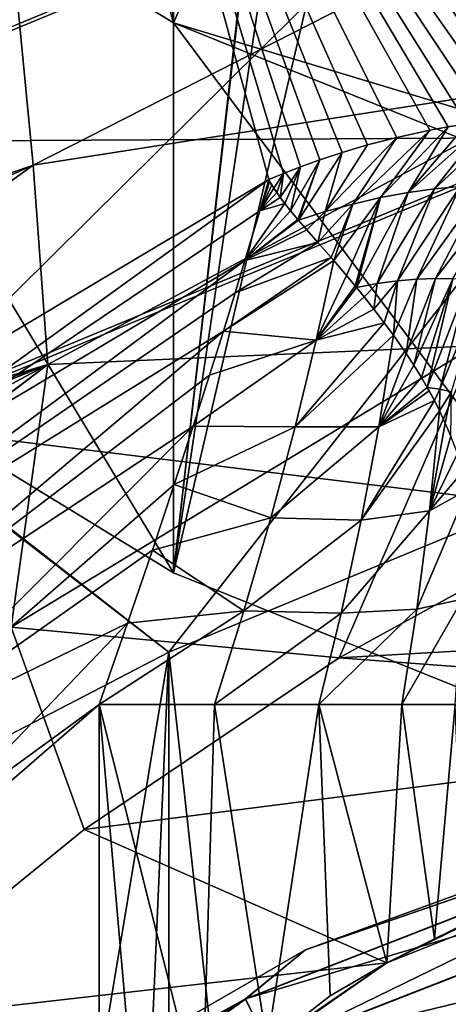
# Model space of a CAD drawing. Header units: metres. Extents: x -109 to 109, y -432 to 89.
# Tile 48 of 256: x -10.82 to -8.53, y -380.6 to -375.34. Entities that reach past the tile are written whole.
import ezdxf

# ---------------------------------------------------------------- set-up
doc = ezdxf.new("R2010")
doc.units = ezdxf.units.M
doc.layers.add('solid_506360_24502164', color=7, linetype='CONTINUOUS')

msp = doc.modelspace()

# ---------------------------------------------------------------- linework, layer by layer
at = {"layer": 'solid_506360_24502164'}
for points in [[(-12.800792, -376.587097, 887.832703), (-12.800792, -353.867279, 871.325745), (-10.002447, -352.157654, 870.083679)], [(-10.002447, -378.296722, 889.074768), (-12.800792, -376.587097, 887.832703), (-10.002447, -352.157654, 870.083679)], [(-8.511526, -365.278717, 879.616638), (-10.002447, -378.296722, 889.074768), (-10.002447, -352.157654, 870.083679)], [(-8.5, -365.279572, 879.617249), (-10.002447, -378.296722, 889.074768), (-8.511526, -365.278717, 879.616638)], [(-8.5, -365.279572, 879.617249), (-8.286785, -366.810852, 880.729797), (-10.002447, -378.296722, 889.074768)], [(-8.286785, -366.810852, 880.729797), (-7.657783, -368.26535, 881.78656), (-10.002447, -378.296722, 889.074768)], [(-12.034328, -368.075714, 887.829102), (-12.800792, -373.648193, 891.877747), (-10.002447, -375.357788, 893.119873)], [(-10.360667, -369.905792, 889.158752), (-12.034328, -368.075714, 887.829102), (-10.002447, -375.357788, 893.119873)], [(-7.657783, -368.26535, 881.78656), (-6.864008, -379.561035, 889.993347), (-10.002447, -378.296722, 889.074768)], [(-8.268329, -371.428192, 890.264832), (-10.360667, -369.905792, 889.158752), (-10.002447, -375.357788, 893.119873)], [(-7.65053, -371.332153, 322.646515), (-10.458563, -372.670288, 323.016571), (-7.829497, -375.8685, 307.425507)], [(-8.268329, -371.428192, 890.264832), (-10.002447, -375.357788, 893.119873), (-7.750089, -376.036591, 893.613037)], [(-10.458563, -372.670288, 323.016571), (-13.060358, -374.442322, 323.485138), (-11.340276, -377.295013, 308.957886)], [(-10.458563, -372.670288, 323.016571), (-11.340276, -377.295013, 308.957886), (-9.493124, -376.194733, 308.925812)], [(-10.458563, -372.670288, 323.016571), (-9.493124, -376.194733, 308.925812), (-9.415611, -376.161652, 308.899628)], [(-10.458563, -372.670288, 323.016571), (-7.960875, -375.86377, 307.61969), (-7.829497, -375.8685, 307.425507)], [(-10.458563, -372.670288, 323.016571), (-8.087444, -375.865692, 307.789673), (-7.960875, -375.86377, 307.61969)], [(-10.458563, -372.670288, 323.016571), (-8.208587, -375.872742, 307.938995), (-8.087444, -375.865692, 307.789673)], [(-10.458563, -372.670288, 323.016571), (-8.323811, -375.883728, 308.070282), (-8.208587, -375.872742, 307.938995)], [(-10.458563, -372.670288, 323.016571), (-8.432899, -375.897644, 308.185913), (-8.323811, -375.883728, 308.070282)], [(-10.458563, -372.670288, 323.016571), (-8.535859, -375.913757, 308.287842), (-8.432899, -375.897644, 308.185913)], [(-10.458563, -372.670288, 323.016571), (-8.632849, -375.931488, 308.377808), (-8.535859, -375.913757, 308.287842)], [(-10.458563, -372.670288, 323.016571), (-8.809745, -375.96994, 308.527618), (-8.632849, -375.931488, 308.377808)], [(-10.458563, -372.670288, 323.016571), (-8.965286, -376.010101, 308.64447), (-8.809745, -375.96994, 308.527618)], [(-10.458563, -372.670288, 323.016571), (-9.101577, -376.050232, 308.735443), (-8.965286, -376.010101, 308.64447)], [(-10.458563, -372.670288, 323.016571), (-9.220861, -376.089264, 308.805817), (-9.101577, -376.050232, 308.735443)], [(-10.458563, -372.670288, 323.016571), (-9.324561, -376.126373, 308.859375), (-9.220861, -376.089264, 308.805817)], [(-10.458563, -372.670288, 323.016571), (-9.415611, -376.161652, 308.899628), (-9.324561, -376.126373, 308.859375)], [(-12.350025, -376.011719, 275.283691), (-13.040364, -374.65683, 276.234161), (-8.876164, -372.931976, 276.234161)], [(-8.406272, -374.378143, 275.283691), (-12.350025, -376.011719, 275.283691), (-8.876164, -372.931976, 276.234161)], [(-10.002447, -378.296722, 889.074768), (-10.002447, -375.357788, 893.119873), (-12.800792, -373.648193, 891.877747)], [(-10.002447, -378.296722, 889.074768), (-12.800792, -373.648193, 891.877747), (-12.800792, -376.587097, 887.832703)], [(-13.048017, -374.641815, 288.752411), (-12.358841, -375.994415, 289.70697), (-8.412273, -374.35968, 289.70697)], [(-8.412273, -374.35968, 289.70697), (-12.358841, -375.994415, 289.70697), (-7.889256, -375.96936, 290.299438)], [(-11.580915, -377.521179, 274.695801), (-12.350025, -376.011719, 275.283691), (-8.406272, -374.378143, 275.283691)], [(-7.882763, -375.989349, 274.695801), (-11.580915, -377.521179, 274.695801), (-8.406272, -374.378143, 275.283691)], [(-10.836281, -375.246399, 301.309509), (-7.88002, -374.652893, 300.526886), (-10.753268, -376.118469, 300.526886)], [(-10.753268, -376.118469, 300.526886), (-7.88002, -374.652893, 300.526886), (-7.837718, -375.661377, 299.938538)], [(-13.484292, -377.071289, 301.312469), (-10.836281, -375.246399, 301.309509), (-10.753268, -376.118469, 300.526886)], [(-10.002447, -375.357788, 893.119873), (-6.864008, -376.622101, 894.038452), (-7.750089, -376.036591, 893.613037)], [(-6.864008, -379.561035, 889.993347), (-6.864008, -376.622101, 894.038452), (-10.002447, -375.357788, 893.119873)], [(-6.864008, -379.561035, 889.993347), (-10.002447, -375.357788, 893.119873), (-10.002447, -378.296722, 889.074768)], [(-10.753268, -376.118469, 300.526886), (-7.837718, -375.661377, 299.938538), (-10.673537, -377.183289, 299.938538)], [(-10.673537, -377.183289, 299.938538), (-7.837718, -375.661377, 299.938538), (-8.39036, -377.083313, 299.573547)], [(-8.8959, -376.29126, 307.960297), (-8.535859, -375.913757, 308.287842), (-8.632849, -375.931488, 308.377808)], [(-8.8959, -376.29126, 307.960297), (-8.749353, -376.26413, 307.815277), (-8.535859, -375.913757, 308.287842)], [(-8.749353, -376.26413, 307.815277), (-8.323811, -375.883728, 308.070282), (-8.432899, -375.897644, 308.185913)], [(-8.749353, -376.26413, 307.815277), (-8.6074, -376.244507, 307.65799), (-8.323811, -375.883728, 308.070282)], [(-8.749353, -376.26413, 307.815277), (-8.432899, -375.897644, 308.185913), (-8.535859, -375.913757, 308.287842)], [(-8.6074, -376.244507, 307.65799), (-8.208587, -375.872742, 307.938995), (-8.323811, -375.883728, 308.070282)], [(-8.6074, -376.244507, 307.65799), (-8.471583, -376.232544, 307.490112), (-8.208587, -375.872742, 307.938995)], [(-12.358841, -375.994415, 289.70697), (-11.590453, -377.502441, 290.299438), (-7.889256, -375.96936, 290.299438)], [(-7.889256, -375.96936, 290.299438), (-11.590453, -377.502441, 290.299438), (-8.112449, -377.928467, 290.5)], [(-9.192989, -376.366425, 308.204742), (-8.809745, -375.96994, 308.527618), (-8.965286, -376.010101, 308.64447)], [(-9.192989, -376.366425, 308.204742), (-9.044894, -376.325623, 308.091034), (-8.809745, -375.96994, 308.527618)], [(-9.044894, -376.325623, 308.091034), (-8.632849, -375.931488, 308.377808), (-8.809745, -375.96994, 308.527618)], [(-9.044894, -376.325623, 308.091034), (-8.8959, -376.29126, 307.960297), (-8.632849, -375.931488, 308.377808)], [(-7.882763, -375.989349, 274.695801), (-10.027111, -378.72049, 274.5), (-11.580915, -377.521179, 274.695801)], [(-7.882763, -375.989349, 274.695801), (-8.112449, -377.928467, 274.5), (-10.027111, -378.72049, 274.5)], [(-9.192989, -376.366425, 308.204742), (-8.965286, -376.010101, 308.64447), (-9.101577, -376.050232, 308.735443)], [(-9.334648, -376.411682, 308.297974), (-9.101577, -376.050232, 308.735443), (-9.220861, -376.089264, 308.805817)], [(-9.192989, -376.366425, 308.204742), (-9.101577, -376.050232, 308.735443), (-9.334648, -376.411682, 308.297974)], [(-13.447308, -377.324554, 301.057281), (-13.484292, -377.071289, 301.312469), (-10.753268, -376.118469, 300.526886)], [(-13.447308, -377.324554, 301.057281), (-10.753268, -376.118469, 300.526886), (-13.359772, -377.992767, 300.528534)], [(-13.359772, -377.992767, 300.528534), (-10.753268, -376.118469, 300.526886), (-10.673537, -377.183289, 299.938538)], [(-9.432385, -376.290558, 308.605225), (-9.324561, -376.126373, 308.859375), (-9.415611, -376.161652, 308.899628)], [(-9.408137, -376.32309, 308.516388), (-9.324561, -376.126373, 308.859375), (-9.432385, -376.290558, 308.605225)], [(-9.377011, -376.36203, 308.416931), (-9.324561, -376.126373, 308.859375), (-9.408137, -376.32309, 308.516388)], [(-9.377011, -376.36203, 308.416931), (-9.220861, -376.089264, 308.805817), (-9.324561, -376.126373, 308.859375)], [(-9.33755, -376.408325, 308.305786), (-9.220861, -376.089264, 308.805817), (-9.377011, -376.36203, 308.416931)], [(-9.334648, -376.411682, 308.297974), (-9.220861, -376.089264, 308.805817), (-9.33755, -376.408325, 308.305786)], [(-9.465711, -376.240997, 308.755493), (-9.415611, -376.161652, 308.899628), (-9.493124, -376.194733, 308.925812)], [(-9.451447, -376.263611, 308.68457), (-9.415611, -376.161652, 308.899628), (-9.465711, -376.240997, 308.755493)], [(-9.432385, -376.290558, 308.605225), (-9.415611, -376.161652, 308.899628), (-9.451447, -376.263611, 308.68457)], [(-12.354985, -378.258698, 308.48587), (-9.542212, -376.362457, 308.589569), (-9.493124, -376.194733, 308.925812)], [(-11.340276, -377.295013, 308.957886), (-12.354985, -378.258698, 308.48587), (-9.493124, -376.194733, 308.925812)], [(-9.489777, -376.209503, 308.87439), (-9.493124, -376.194733, 308.925812), (-9.542212, -376.362457, 308.589569)], [(-9.477954, -376.222992, 308.818634), (-9.489777, -376.209503, 308.87439), (-9.542212, -376.362457, 308.589569)], [(-9.465711, -376.240997, 308.755493), (-9.477954, -376.222992, 308.818634), (-9.542212, -376.362457, 308.589569)], [(-9.477954, -376.222992, 308.818634), (-9.493124, -376.194733, 308.925812), (-9.489777, -376.209503, 308.87439)], [(-9.465711, -376.240997, 308.755493), (-9.493124, -376.194733, 308.925812), (-9.477954, -376.222992, 308.818634)], [(-8.805662, -376.736145, 307.342957), (-8.471583, -376.232544, 307.490112), (-8.6074, -376.244507, 307.65799)], [(-8.701719, -376.726715, 307.20343), (-8.471583, -376.232544, 307.490112), (-8.805662, -376.736145, 307.342957)], [(-8.701719, -376.726715, 307.20343), (-8.343072, -376.228149, 307.312988), (-8.471583, -376.232544, 307.490112)], [(-8.602904, -376.723145, 307.056122), (-8.343072, -376.228149, 307.312988), (-8.701719, -376.726715, 307.20343)], [(-8.602904, -376.723145, 307.056122), (-8.222798, -376.231171, 307.127747), (-8.343072, -376.228149, 307.312988)], [(-8.510116, -376.725403, 306.902039), (-8.222798, -376.231171, 307.127747), (-8.602904, -376.723145, 307.056122)], [(-9.451447, -376.263611, 308.68457), (-9.465711, -376.240997, 308.755493), (-9.542212, -376.362457, 308.589569)], [(-9.432385, -376.290558, 308.605225), (-9.451447, -376.263611, 308.68457), (-9.542212, -376.362457, 308.589569)], [(-9.408137, -376.32309, 308.516388), (-9.432385, -376.290558, 308.605225), (-9.542212, -376.362457, 308.589569)], [(-8.8959, -376.29126, 307.960297), (-9.146182, -376.628265, 307.853088), (-9.078655, -376.707184, 307.708496)], [(-9.044894, -376.325623, 308.091034), (-9.146182, -376.628265, 307.853088), (-8.8959, -376.29126, 307.960297)], [(-8.8959, -376.29126, 307.960297), (-9.078655, -376.707184, 307.708496), (-9.032763, -376.762085, 307.611481)], [(-8.8959, -376.29126, 307.960297), (-9.032763, -376.762085, 307.611481), (-9.024637, -376.771912, 307.59436)], [(-8.8959, -376.29126, 307.960297), (-9.024637, -376.771912, 307.59436), (-8.749353, -376.26413, 307.815277)], [(-8.913632, -376.751312, 307.473511), (-8.749353, -376.26413, 307.815277), (-9.024637, -376.771912, 307.59436)], [(-8.913632, -376.751312, 307.473511), (-8.6074, -376.244507, 307.65799), (-8.749353, -376.26413, 307.815277)], [(-8.805662, -376.736145, 307.342957), (-8.6074, -376.244507, 307.65799), (-8.913632, -376.751312, 307.473511)], [(-9.408137, -376.32309, 308.516388), (-9.542212, -376.362457, 308.589569), (-9.621044, -376.627167, 308.264709)], [(-9.377011, -376.36203, 308.416931), (-9.408137, -376.32309, 308.516388), (-9.621044, -376.627167, 308.264709)], [(-9.044894, -376.325623, 308.091034), (-9.231011, -376.531097, 308.042053), (-9.160981, -376.611237, 307.885284)], [(-9.192989, -376.366425, 308.204742), (-9.231011, -376.531097, 308.042053), (-9.044894, -376.325623, 308.091034)], [(-9.044894, -376.325623, 308.091034), (-9.160981, -376.611237, 307.885284), (-9.146182, -376.628265, 307.853088)], [(-12.354985, -378.258698, 308.48587), (-9.621044, -376.627167, 308.264709), (-9.542212, -376.362457, 308.589569)], [(-9.33755, -376.408325, 308.305786), (-9.377011, -376.36203, 308.416931), (-9.621044, -376.627167, 308.264709)], [(-9.192989, -376.366425, 308.204742), (-9.334648, -376.411682, 308.297974), (-9.289464, -376.464142, 308.181458)], [(-9.192989, -376.366425, 308.204742), (-9.289464, -376.464142, 308.181458), (-9.231011, -376.531097, 308.042053)], [(-9.334648, -376.411682, 308.297974), (-9.33755, -376.408325, 308.305786), (-9.621044, -376.627167, 308.264709)], [(-9.289464, -376.464142, 308.181458), (-9.334648, -376.411682, 308.297974), (-9.621044, -376.627167, 308.264709)], [(-9.231011, -376.531097, 308.042053), (-9.289464, -376.464142, 308.181458), (-9.621044, -376.627167, 308.264709)], [(-9.231011, -376.531097, 308.042053), (-9.621044, -376.627167, 308.264709), (-9.673622, -376.800659, 308.110229)], [(-9.160981, -376.611237, 307.885284), (-9.231011, -376.531097, 308.042053), (-9.673622, -376.800659, 308.110229)], [(-12.354985, -378.258698, 308.48587), (-12.161158, -378.508759, 308.0578), (-9.621044, -376.627167, 308.264709)], [(-12.161158, -378.508759, 308.0578), (-9.673622, -376.800659, 308.110229), (-9.621044, -376.627167, 308.264709)], [(-9.160981, -376.611237, 307.885284), (-9.673622, -376.800659, 308.110229), (-9.736352, -377.004547, 307.963806)], [(-9.146182, -376.628265, 307.853088), (-9.160981, -376.611237, 307.885284), (-9.736352, -377.004547, 307.963806)], [(-9.240129, -377.052795, 307.614044), (-9.146182, -376.628265, 307.853088), (-9.736352, -377.004547, 307.963806)], [(-9.078655, -376.707184, 307.708496), (-9.146182, -376.628265, 307.853088), (-9.240129, -377.052795, 307.614044)], [(-9.032763, -376.762085, 307.611481), (-9.078655, -376.707184, 307.708496), (-9.240129, -377.052795, 307.614044)], [(-9.024637, -376.771912, 307.59436), (-9.032763, -376.762085, 307.611481), (-9.240129, -377.052795, 307.614044)], [(-8.913632, -376.751312, 307.473511), (-9.024637, -376.771912, 307.59436), (-8.983739, -376.822174, 307.508057)], [(-8.913632, -376.751312, 307.473511), (-8.983739, -376.822174, 307.508057), (-8.931532, -376.887878, 307.3974)], [(-8.805662, -376.736145, 307.342957), (-8.931532, -376.887878, 307.3974), (-8.876453, -376.959808, 307.2789)], [(-8.805662, -376.736145, 307.342957), (-8.913632, -376.751312, 307.473511), (-8.931532, -376.887878, 307.3974)], [(-8.805662, -376.736145, 307.342957), (-8.876453, -376.959808, 307.2789), (-8.827838, -377.026245, 307.171722)], [(-8.701719, -376.726715, 307.20343), (-8.827838, -377.026245, 307.171722), (-8.759398, -377.125031, 307.015106)], [(-8.701719, -376.726715, 307.20343), (-8.805662, -376.736145, 307.342957), (-8.827838, -377.026245, 307.171722)], [(-8.602904, -376.723145, 307.056122), (-8.759398, -377.125031, 307.015106), (-8.718898, -377.187256, 306.91803)], [(-8.602904, -376.723145, 307.056122), (-8.701719, -376.726715, 307.20343), (-8.759398, -377.125031, 307.015106)], [(-8.510116, -376.725403, 306.902039), (-8.602904, -376.723145, 307.056122), (-8.718898, -377.187256, 306.91803)], [(-8.510116, -376.725403, 306.902039), (-8.718898, -377.187256, 306.91803), (-8.678075, -377.253448, 306.815735)], [(-8.510116, -376.725403, 306.902039), (-8.678075, -377.253448, 306.815735), (-8.647423, -377.306091, 306.735168)], [(-8.424101, -376.73349, 306.742126), (-8.510116, -376.725403, 306.902039), (-8.647423, -377.306091, 306.735168)], [(-8.424101, -376.73349, 306.742126), (-8.647423, -377.306091, 306.735168), (-8.578833, -377.315338, 306.588898)], [(-8.345483, -376.747253, 306.577148), (-8.424101, -376.73349, 306.742126), (-8.578833, -377.315338, 306.588898)], [(-8.345483, -376.747253, 306.577148), (-8.578833, -377.315338, 306.588898), (-8.51722, -377.329773, 306.438965)], [(-12.161158, -378.508759, 308.0578), (-9.736352, -377.004547, 307.963806), (-9.673622, -376.800659, 308.110229)], [(-8.983739, -376.822174, 307.508057), (-9.024637, -376.771912, 307.59436), (-9.240129, -377.052795, 307.614044)], [(-8.931532, -376.887878, 307.3974), (-8.983739, -376.822174, 307.508057), (-9.240129, -377.052795, 307.614044)], [(-8.876453, -376.959808, 307.2789), (-8.931532, -376.887878, 307.3974), (-9.240129, -377.052795, 307.614044)], [(-8.876453, -376.959808, 307.2789), (-9.240129, -377.052795, 307.614044), (-9.353164, -377.516083, 307.45047)], [(-8.827838, -377.026245, 307.171722), (-8.876453, -376.959808, 307.2789), (-9.353164, -377.516083, 307.45047)], [(-12.161158, -378.508759, 308.0578), (-11.905017, -378.839233, 307.728333), (-9.736352, -377.004547, 307.963806)], [(-11.905017, -378.839233, 307.728333), (-9.810428, -377.241302, 307.828186), (-9.736352, -377.004547, 307.963806)], [(-9.240129, -377.052795, 307.614044), (-9.736352, -377.004547, 307.963806), (-9.810428, -377.241302, 307.828186)], [(-8.905729, -377.517059, 307.044861), (-8.827838, -377.026245, 307.171722), (-9.353164, -377.516083, 307.45047)], [(-8.759398, -377.125031, 307.015106), (-8.827838, -377.026245, 307.171722), (-8.905729, -377.517059, 307.044861)], [(-9.240129, -377.052795, 307.614044), (-9.810428, -377.241302, 307.828186), (-9.897264, -377.513702, 307.706512)], [(-9.353164, -377.516083, 307.45047), (-9.240129, -377.052795, 307.614044), (-9.897264, -377.513702, 307.706512)], [(-10.870511, -378.587402, 299.573547), (-8.39036, -377.083313, 299.573547), (-9.11772, -378.751892, 299.450012)], [(-10.673537, -377.183289, 299.938538), (-8.39036, -377.083313, 299.573547), (-10.870511, -378.587402, 299.573547)], [(-8.39036, -377.083313, 299.573547), (-7.692619, -377.969604, 299.450012), (-9.11772, -378.751892, 299.450012)], [(-8.718898, -377.187256, 306.91803), (-8.759398, -377.125031, 307.015106), (-8.905729, -377.517059, 307.044861)], [(-13.344253, -378.120056, 300.446014), (-13.359772, -377.992767, 300.528534), (-10.673537, -377.183289, 299.938538)], [(-13.326922, -378.264801, 300.35791), (-13.344253, -378.120056, 300.446014), (-10.673537, -377.183289, 299.938538)], [(-13.28915, -378.58905, 300.180786), (-13.326922, -378.264801, 300.35791), (-10.673537, -377.183289, 299.938538)], [(-13.231296, -379.105896, 299.948547), (-13.28915, -378.58905, 300.180786), (-10.673537, -377.183289, 299.938538)], [(-13.231296, -379.105896, 299.948547), (-10.673537, -377.183289, 299.938538), (-13.228577, -379.130707, 299.938782)], [(-13.228577, -379.130707, 299.938782), (-10.673537, -377.183289, 299.938538), (-10.870511, -378.587402, 299.573547)], [(-8.678075, -377.253448, 306.815735), (-8.718898, -377.187256, 306.91803), (-8.905729, -377.517059, 307.044861)], [(-11.905017, -378.839233, 307.728333), (-9.897264, -377.513702, 307.706512), (-9.810428, -377.241302, 307.828186)], [(-8.647423, -377.306091, 306.735168), (-8.678075, -377.253448, 306.815735), (-8.905729, -377.517059, 307.044861)], [(-8.637357, -377.323944, 306.707886), (-8.647423, -377.306091, 306.735168), (-8.905729, -377.517059, 307.044861)], [(-8.608974, -377.376129, 306.628448), (-8.637357, -377.323944, 306.707886), (-8.905729, -377.517059, 307.044861)], [(-8.608974, -377.376129, 306.628448), (-8.647423, -377.306091, 306.735168), (-8.637357, -377.323944, 306.707886)], [(-8.578833, -377.315338, 306.588898), (-8.647423, -377.306091, 306.735168), (-8.608974, -377.376129, 306.628448)], [(-8.578833, -377.315338, 306.588898), (-8.608974, -377.376129, 306.628448), (-8.581228, -377.430756, 306.546265)], [(-8.51722, -377.329773, 306.438965), (-8.578833, -377.315338, 306.588898), (-8.581228, -377.430756, 306.546265)], [(-8.51722, -377.329773, 306.438965), (-8.581228, -377.430756, 306.546265), (-8.550315, -377.496185, 306.448273)], [(-8.51722, -377.329773, 306.438965), (-8.550315, -377.496185, 306.448273), (-8.520129, -377.566193, 306.343811)], [(-8.608974, -377.376129, 306.628448), (-8.905729, -377.517059, 307.044861), (-8.999661, -378.0159, 306.992615)], [(-8.581228, -377.430756, 306.546265), (-8.608974, -377.376129, 306.628448), (-8.999661, -378.0159, 306.992615)], [(-8.634612, -377.966248, 306.503021), (-8.581228, -377.430756, 306.546265), (-8.999661, -378.0159, 306.992615)], [(-8.550315, -377.496185, 306.448273), (-8.581228, -377.430756, 306.546265), (-8.634612, -377.966248, 306.503021)], [(-8.520129, -377.566193, 306.343811), (-8.550315, -377.496185, 306.448273), (-8.634612, -377.966248, 306.503021)], [(-11.905017, -378.839233, 307.728333), (-11.604707, -379.226654, 307.520844), (-9.897264, -377.513702, 307.706512)], [(-11.590453, -377.502441, 290.299438), (-11.865881, -379.676636, 290.5), (-10.027111, -378.72049, 290.5)], [(-11.580915, -377.521179, 274.695801), (-10.027111, -378.72049, 274.5), (-11.865881, -379.676636, 274.5)], [(-11.604707, -379.226654, 307.520844), (-9.998371, -377.824219, 307.602844), (-9.897264, -377.513702, 307.706512)], [(-11.590453, -377.502441, 290.299438), (-10.027111, -378.72049, 290.5), (-8.112449, -377.928467, 290.5)], [(-9.353164, -377.516083, 307.45047), (-9.897264, -377.513702, 307.706512), (-9.998371, -377.824219, 307.602844)], [(-9.482439, -378.002625, 307.356476), (-9.353164, -377.516083, 307.45047), (-9.998371, -377.824219, 307.602844)], [(-8.905729, -377.517059, 307.044861), (-9.353164, -377.516083, 307.45047), (-9.482439, -378.002625, 307.356476)], [(-8.999661, -378.0159, 306.992615), (-8.905729, -377.517059, 307.044861), (-9.482439, -378.002625, 307.356476)], [(-8.485434, -377.658722, 306.207764), (-8.520129, -377.566193, 306.343811), (-8.634612, -377.966248, 306.503021)], [(-8.455573, -377.754089, 306.068665), (-8.485434, -377.658722, 306.207764), (-8.634612, -377.966248, 306.503021)], [(-8.431147, -377.853119, 305.925568), (-8.455573, -377.754089, 306.068665), (-8.634612, -377.966248, 306.503021)], [(-11.604707, -379.226654, 307.520844), (-10.115162, -378.174957, 307.521851), (-9.998371, -377.824219, 307.602844)], [(-9.482439, -378.002625, 307.356476), (-9.998371, -377.824219, 307.602844), (-10.115162, -378.174957, 307.521851)], [(-8.431147, -377.853119, 305.925568), (-8.634612, -377.966248, 306.503021), (-8.702718, -378.491425, 306.535248)], [(-8.459176, -378.437347, 305.962769), (-8.431147, -377.853119, 305.925568), (-8.702718, -378.491425, 306.535248)], [(-8.112449, -377.928467, 290.5), (-10.027111, -378.72049, 290.5), (-9.166873, -386.530731, 290.5)], [(-10.027111, -421.77951, 274.5), (-10.027111, -378.72049, 274.5), (-8.112449, -377.928467, 274.5)], [(-8.112449, -422.571533, 274.5), (-10.027111, -421.77951, 274.5), (-8.112449, -377.928467, 274.5)], [(-8.112449, -377.928467, 290.5), (-9.166873, -386.530731, 290.5), (-6.314216, -385.005981, 290.5)], [(-9.11772, -378.751892, 299.450012), (-7.692619, -377.969604, 299.450012), (-1.83749, -378.336761, 299.450012)], [(-8.634612, -377.966248, 306.503021), (-8.999661, -378.0159, 306.992615), (-9.10633, -378.512604, 307.003113)], [(-8.702718, -378.491425, 306.535248), (-8.634612, -377.966248, 306.503021), (-9.10633, -378.512604, 307.003113)], [(-9.626456, -378.500183, 307.326111), (-9.482439, -378.002625, 307.356476), (-10.115162, -378.174957, 307.521851)], [(-8.999661, -378.0159, 306.992615), (-9.482439, -378.002625, 307.356476), (-9.626456, -378.500183, 307.326111)], [(-9.10633, -378.512604, 307.003113), (-8.999661, -378.0159, 306.992615), (-9.626456, -378.500183, 307.326111)], [(-11.604707, -379.226654, 307.520844), (-10.248727, -378.566803, 307.468964), (-10.115162, -378.174957, 307.521851)], [(-9.626456, -378.500183, 307.326111), (-10.115162, -378.174957, 307.521851), (-10.248727, -378.566803, 307.468964)], [(-9.11772, -378.751892, 299.450012), (-1.83749, -378.336761, 299.450012), (-5.447266, -379.026276, 299.450012)], [(-8.459176, -378.437347, 305.962769), (-8.78234, -378.999908, 306.626099), (-8.497888, -378.999908, 306.068024)], [(-8.459176, -378.437347, 305.962769), (-8.702718, -378.491425, 306.535248), (-8.78234, -378.999908, 306.626099)], [(-9.626456, -378.500183, 307.326111), (-10.248727, -378.566803, 307.468964), (-10.4, -378.999908, 307.450012)], [(-9.626456, -378.500183, 307.326111), (-10.4, -378.999908, 307.450012), (-9.783785, -378.999908, 307.352692)], [(-9.10633, -378.512604, 307.003113), (-9.626456, -378.500183, 307.326111), (-9.783785, -378.999908, 307.352692)], [(-8.702718, -378.491425, 306.535248), (-9.225459, -378.999908, 307.068787), (-8.78234, -378.999908, 306.626099)], [(-8.702718, -378.491425, 306.535248), (-9.10633, -378.512604, 307.003113), (-9.225459, -378.999908, 307.068787)], [(-9.10633, -378.512604, 307.003113), (-9.783785, -378.999908, 307.352692), (-9.225459, -378.999908, 307.068787)], [(-10.870511, -378.587402, 299.573547), (-10.479409, -379.668945, 299.450012), (-11.760696, -380.710663, 299.450012)], [(-11.604707, -379.226654, 307.520844), (-11.277779, -379.640778, 307.450012), (-10.248727, -378.566803, 307.468964)], [(-10.248727, -378.566803, 307.468964), (-11.277779, -379.640778, 307.450012), (-10.4, -378.999908, 307.450012)], [(-10.870511, -378.587402, 299.573547), (-9.11772, -378.751892, 299.450012), (-10.479409, -379.668945, 299.450012)], [(-10.027111, -378.72049, 290.5), (-11.865881, -379.676636, 290.5), (-11.667257, -388.582733, 290.5)], [(-11.865881, -420.823364, 274.5), (-11.865881, -379.676636, 274.5), (-10.027111, -378.72049, 274.5)], [(-10.027111, -421.77951, 274.5), (-11.865881, -420.823364, 274.5), (-10.027111, -378.72049, 274.5)], [(-10.027111, -378.72049, 290.5), (-11.667257, -388.582733, 290.5), (-9.166873, -386.530731, 290.5)], [(-10.479409, -379.668945, 299.450012), (-9.11772, -378.751892, 299.450012), (-5.447266, -379.026276, 299.450012)], [(-10.4, -378.999908, 307.450012), (-11.277779, -379.640778, 307.450012), (-13.647359, -381.816498, 307.450012)], [(-10.4, -382.284943, 307.450012), (-10.4, -378.999908, 307.450012), (-13.647359, -381.816498, 307.450012)], [(-10.479409, -379.668945, 299.450012), (-5.447266, -379.026276, 299.450012), (-8.863636, -380.38089, 299.450012)], [(-10.167153, -381.679626, 307.436371), (-10.4, -378.999908, 307.450012), (-10.4, -382.284943, 307.450012)], [(-10.167153, -381.679626, 307.436371), (-9.84961, -381.187775, 307.372772), (-10.4, -378.999908, 307.450012)], [(-9.783785, -378.999908, 307.352692), (-10.4, -378.999908, 307.450012), (-9.84961, -381.187775, 307.372772)], [(-9.783785, -378.999908, 307.352692), (-9.84961, -381.187775, 307.372772), (-9.50228, -380.819031, 307.237213)], [(-9.225459, -378.999908, 307.068787), (-9.783785, -378.999908, 307.352692), (-9.50228, -380.819031, 307.237213)], [(-9.225459, -378.999908, 307.068787), (-9.50228, -380.819031, 307.237213), (-9.166419, -380.558472, 307.024261)], [(-9.297602, -380.311218, 449), (-5.694019, -378.999634, 449), (-6.248781, -379.260712, 447.88739)], [(-5.694019, -378.999634, 449.5), (-5.694019, -378.999634, 449), (-9.297602, -380.311218, 449)], [(-9.297602, -380.311218, 449.5), (-5.694019, -378.999634, 449.5), (-9.297602, -380.311218, 449)], [(-6.249065, -379.259766, 450.496429), (-5.694019, -378.999634, 449.5), (-9.297602, -380.311218, 449.5)], [(-9.225459, -378.999908, 307.068787), (-9.166419, -380.558472, 307.024261), (-8.863636, -380.38089, 306.730469)], [(-8.78234, -378.999908, 306.626099), (-9.225459, -378.999908, 307.068787), (-8.863636, -380.38089, 306.730469)], [(-8.607946, -380.252747, 306.338013), (-8.78234, -378.999908, 306.626099), (-8.863636, -380.38089, 306.730469)], [(-8.155397, -380.037292, 304.491577), (-8.863636, -380.38089, 299.450012), (-5.447266, -379.026276, 299.450012)], [(-8.607946, -380.252747, 306.338013), (-8.497888, -378.999908, 306.068024), (-8.78234, -378.999908, 306.626099)], [(-8.607946, -380.252747, 306.338013), (-8.452301, -380.177032, 305.904388), (-8.497888, -378.999908, 306.068024)], [(-9.618716, -380.574615, 450.496429), (-6.249065, -379.259766, 450.496429), (-9.297602, -380.311218, 449.5)], [(-6.164813, -379.542755, 451.448822), (-6.249065, -379.259766, 450.496429), (-9.618716, -380.574615, 450.496429)], [(-9.618279, -380.5755, 447.88739), (-6.248781, -379.260712, 447.88739), (-9.488177, -380.841614, 446.829559)], [(-9.297602, -380.311218, 449), (-6.248781, -379.260712, 447.88739), (-9.618279, -380.5755, 447.88739)], [(-6.248781, -379.260712, 447.88739), (-6.164257, -379.544617, 446.829559), (-9.488177, -380.841614, 446.829559)], [(-9.489032, -380.839874, 451.448822), (-6.164813, -379.542755, 451.448822), (-9.618716, -380.574615, 450.496429)], [(-6.02887, -379.99939, 452.303345), (-6.164813, -379.542755, 451.448822), (-9.489032, -380.839874, 451.448822)], [(-9.488177, -380.841614, 446.829559), (-6.164257, -379.544617, 446.829559), (-9.278558, -381.270416, 445.880798)], [(-6.164257, -379.544617, 446.829559), (-6.028072, -380.002075, 445.880798), (-9.278558, -381.270416, 445.880798)], [(-11.760696, -380.710663, 299.450012), (-10.479409, -379.668945, 299.450012), (-8.863636, -380.38089, 299.450012)], [(-9.279786, -381.267883, 452.303345), (-6.02887, -379.99939, 452.303345), (-9.489032, -380.839874, 451.448822)], [(-5.848069, -380.606689, 453.016968), (-6.02887, -379.99939, 452.303345), (-9.279786, -381.267883, 452.303345)], [(-9.278558, -381.270416, 445.880798), (-6.028072, -380.002075, 445.880798), (-8.999952, -381.840302, 445.088745)], [(-6.028072, -380.002075, 445.880798), (-5.847068, -380.610046, 445.088745), (-8.999952, -381.840302, 445.088745)], [(-8.339108, -380.123047, 304.960236), (-8.863636, -380.38089, 299.450012), (-8.155397, -380.037292, 304.491577)], [(-8.339108, -380.123047, 304.960236), (-8.863636, -380.38089, 306.730469), (-8.863636, -380.38089, 299.450012)], [(-8.339108, -380.123047, 304.960236), (-8.607946, -380.252747, 306.338013), (-8.863636, -380.38089, 306.730469)], [(-8.339108, -380.123047, 304.960236), (-8.4, -380.151978, 305.450012), (-8.607946, -380.252747, 306.338013)], [(-8.607946, -380.252747, 306.338013), (-8.4, -380.151978, 305.450012), (-8.452301, -380.177032, 305.904388)], [(-12.618682, -382.228668, 449), (-9.297602, -380.311218, 449), (-9.618279, -380.5755, 447.88739)], [(-9.297602, -380.311218, 449.5), (-9.297602, -380.311218, 449), (-12.618682, -382.228668, 449)], [(-12.618682, -382.228668, 449.5), (-9.297602, -380.311218, 449.5), (-12.618682, -382.228668, 449)], [(-9.618716, -380.574615, 450.496429), (-9.297602, -380.311218, 449.5), (-12.618682, -382.228668, 449.5)], [(-11.760696, -380.710663, 299.450012), (-8.863636, -380.38089, 299.450012), (-9.537432, -380.851044, 299.450012)], [(-9.50228, -380.819031, 307.237213), (-9.537432, -380.851044, 299.450012), (-8.863636, -380.38089, 299.450012)], [(-9.50228, -380.819031, 307.237213), (-8.863636, -380.38089, 299.450012), (-9.166419, -380.558472, 307.024261)], [(-9.166419, -380.558472, 307.024261), (-8.863636, -380.38089, 299.450012), (-8.863636, -380.38089, 306.730469)], [(-12.725993, -382.426147, 450.496429), (-9.618716, -380.574615, 450.496429), (-12.618682, -382.228668, 449.5)], [(-9.489032, -380.839874, 451.448822), (-9.618716, -380.574615, 450.496429), (-12.725993, -382.426147, 450.496429)], [(-12.725414, -382.426941, 447.88739), (-9.618279, -380.5755, 447.88739), (-12.553285, -382.66803, 446.829559)], [(-12.618682, -382.228668, 449), (-9.618279, -380.5755, 447.88739), (-12.725414, -382.426941, 447.88739)], [(-9.618279, -380.5755, 447.88739), (-9.488177, -380.841614, 446.829559), (-12.553285, -382.66803, 446.829559)]]:
    msp.add_3dface(points, dxfattribs=at)

doc.saveas('drawing.dxf')
